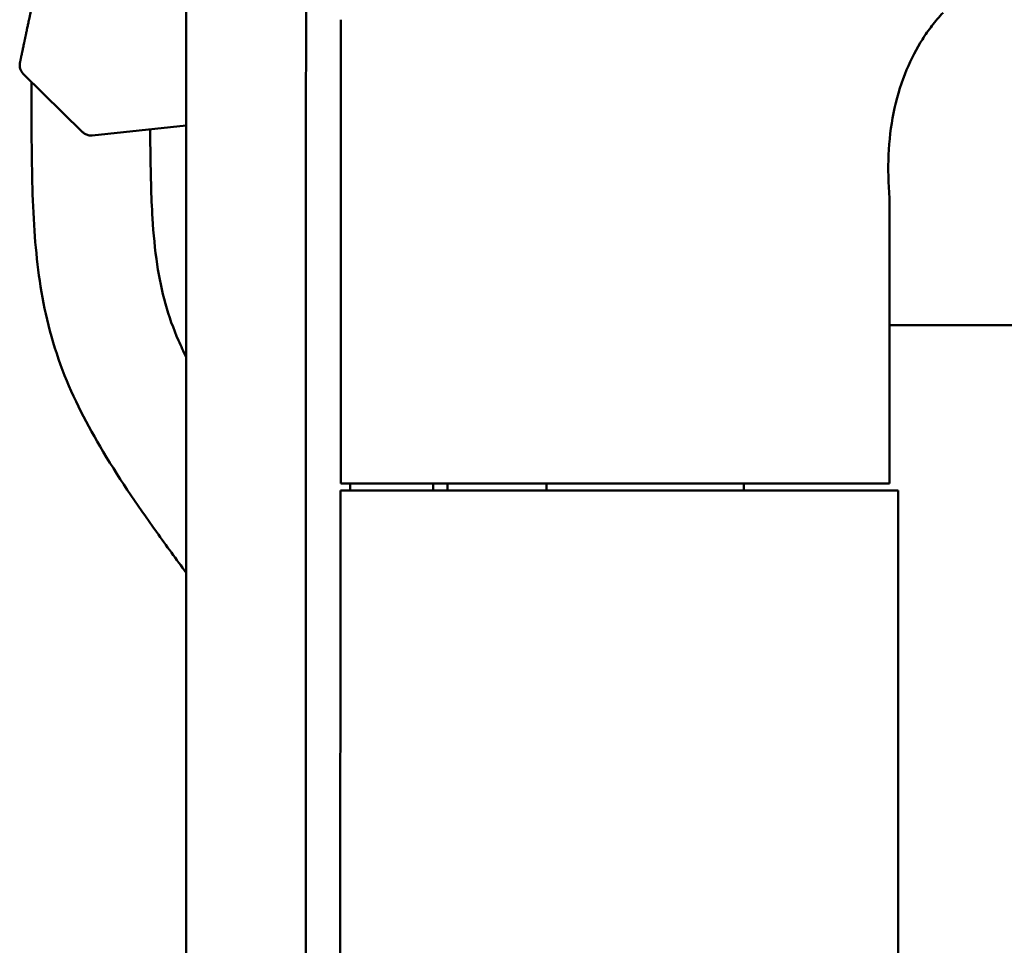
# Model space of a CAD drawing. Header units: millimetres. Extents: x 0 to 4878, y -120 to 1682.
# Tile 140 of 256: x 672 to 713, y 1248 to 1287. Entities that reach past the tile are written whole.
import ezdxf

# ---------------------------------------------------------------- set-up
doc = ezdxf.new("R2010")
doc.units = ezdxf.units.MM
doc.header["$LTSCALE"] = 2
doc.layers.add('Sichtbar (ISO)', color=7, linetype='Continuous', lineweight=50)

msp = doc.modelspace()

# ---------------------------------------------------------------- linework, layer by layer
at = {"layer": 'Sichtbar (ISO)'}
for p, q in [((678.5578, 1322.9603), (678.5578, 1067.795)), ((685.0678, 1287.0652), (685.0678, 1267.5137)), ((671.5434, 1285.2463), (671.5449, 1285.2536)), ((671.5449, 1285.2536), (671.5449, 1285.2536)), ((674.1864, 1282.3277), (671.6825, 1284.7879)), ((672.0328, 1284.2256), (672.0328, 1284.4438)), ((678.5578, 1282.5983), (674.5881, 1282.1871)), ((708.2081, 1267.5136), (708.2081, 1279.1072)), ((717.3063, 1274.1829), (708.2081, 1274.1829)), ((690.7224, 1267.5137), (685.0678, 1267.5137)), ((689.5744, 1267.2137), (689.5744, 1267.5137)), ((693.3468, 1267.5137), (690.7224, 1267.5137)), ((693.3468, 1267.5137), (708.2081, 1267.5136)), ((693.7436, 1267.5137), (693.7436, 1267.2137)), ((702.0678, 1267.5136), (702.0678, 1267.2136)), ((690.5466, 1267.2137), (693.1305, 1267.2137)), ((707.0138, 1267.2136), (693.1305, 1267.2137)), ((708.5697, 1267.2136), (707.0138, 1267.2136)), ((708.5697, 1123.8136), (708.5697, 1267.2136))]:
    msp.add_line(p, q, dxfattribs=at)
msp.add_arc((672.0329, 1285.1446), 0.5, 168.2665, 225.50316, dxfattribs=at)
msp.add_ellipse((672.0344, 1285.1519), major_axis=(-0.4893, 0.1028), ratio=0.9824072, start_param=0.0016579, end_param=0.0022927, dxfattribs=at)
for points, knots in [([(683.5875, 1212.8494), (683.5875, 1214.9565), (683.5875, 1217.0358), (683.5875, 1219.0894), (683.5875, 1220.8289), (683.5876, 1222.5494), (683.5876, 1224.2514), (683.5877, 1229.8733), (683.5879, 1235.2934), (683.5885, 1240.4996), (683.589, 1244.7562), (683.5898, 1248.8714), (683.5901, 1252.8878), (683.5903, 1255.2712), (683.5903, 1257.6198), (683.5903, 1259.9435), (683.5902, 1262.3777), (683.59, 1264.7842), (683.5902, 1267.1958), (683.5904, 1270.9654), (683.5915, 1274.7475), (683.5953, 1278.6681), (683.5963, 1279.6113), (683.5974, 1280.5624), (683.5986, 1281.5193), (683.6047, 1286.2444), (683.6141, 1291.1138), (683.6174, 1295.8377), (683.618, 1296.6785), (683.6183, 1297.5148), (683.6188, 1298.3461), (683.6209, 1302.4527), (683.6261, 1306.2443), (683.6652, 1310.1675), (683.6875, 1312.4043), (683.7191, 1314.6885), (683.8383, 1316.859), (683.8467, 1317.0109), (683.8555, 1317.1625), (683.8647, 1317.3136), (683.9317, 1318.4067), (684.0236, 1319.4747), (684.1424, 1320.5368), (684.2471, 1321.4731), (684.3727, 1322.4049), (684.5171, 1323.355)], [0.10366242, 0.10366242, 0.10366242, 0.10366242, 0.14285714, 0.14285714, 0.14285714, 0.17605656, 0.17605656, 0.17605656, 0.28571429, 0.28571429, 0.28571429, 0.37536841, 0.37536841, 0.37536841, 0.42857143, 0.42857143, 0.42857143, 0.48430749, 0.48430749, 0.48430749, 0.57142857, 0.57142857, 0.57142857, 0.59238667, 0.59238667, 0.59238667, 0.69586735, 0.69586735, 0.69586735, 0.71428571, 0.71428571, 0.71428571, 0.80526972, 0.80526972, 0.80526972, 0.85714286, 0.85714286, 0.85714286, 0.86077332, 0.86077332, 0.86077332, 0.88703608, 0.88703608, 0.88703608, 0.91018892, 0.91018892, 0.91018892, 0.91018892]), ([(674.1803, 1301.5901), (674.1766, 1301.4621), (674.1681, 1301.1667), (674.1534, 1300.6868), (674.1354, 1300.1347), (674.1147, 1299.5513), (674.0923, 1298.9784), (674.0694, 1298.4489), (674.0466, 1297.9797), (674.0236, 1297.5601), (673.9997, 1297.1849), (673.9737, 1296.8473), (673.9439, 1296.533), (673.9082, 1296.2268), (673.8647, 1295.9206), (673.8135, 1295.6146), (673.7559, 1295.3096), (673.6933, 1295.0037), (673.6267, 1294.6954), (673.5572, 1294.3836), (673.4856, 1294.0686), (673.4126, 1293.7505), (673.3384, 1293.4291), (673.2634, 1293.1039), (673.1876, 1292.7752), (673.1113, 1292.443), (673.0345, 1292.1073), (672.9573, 1291.7683), (672.8799, 1291.4269), (672.8028, 1291.0844), (672.7259, 1290.7414), (672.6495, 1290.3984), (672.5735, 1290.0559), (672.4986, 1289.716), (672.4253, 1289.3822), (672.3549, 1289.0598), (672.289, 1288.7566), (672.2293, 1288.481), (672.1763, 1288.2354), (672.1293, 1288.0171), (672.0872, 1287.8206), (672.0493, 1287.6437), (672.0152, 1287.4844), (671.9845, 1287.3405), (671.9568, 1287.2105), (671.9318, 1287.0929), (671.9094, 1286.9873), (671.8892, 1286.8921), (671.8712, 1286.8069), (671.8549, 1286.73), (671.8404, 1286.6616), (671.8277, 1286.6012), (671.8162, 1286.5471), (671.8054, 1286.4956), (671.7951, 1286.4471), (671.7859, 1286.4035), (671.7782, 1286.3668), (671.7717, 1286.336), (671.7654, 1286.3059), (671.7594, 1286.2777), (671.7539, 1286.2515), (671.7488, 1286.2271), (671.7438, 1286.2035), (671.7391, 1286.1813), (671.7347, 1286.1602), (671.7305, 1286.1405), (671.7268, 1286.1226), (671.7235, 1286.1068), (671.7213, 1286.0964), (671.7202, 1286.0911), (671.72, 1286.0901)], [0, 0, 0, 0, 0.023436, 0.0542043, 0.08829, 0.1250801, 0.1617403, 0.1938089, 0.2221577, 0.2476105, 0.2705883, 0.2909755, 0.3098963, 0.329008, 0.3483634, 0.3676367, 0.386821, 0.4059835, 0.4253007, 0.4448528, 0.4645742, 0.4844442, 0.5045266, 0.5248447, 0.5453728, 0.5661079, 0.587066, 0.6082304, 0.6295574, 0.6509603, 0.6723399, 0.6937257, 0.7151461, 0.7364432, 0.7573706, 0.7777015, 0.7968928, 0.8142963, 0.829549, 0.8431585, 0.8555129, 0.866705, 0.8768534, 0.8860887, 0.8945283, 0.9022893, 0.9093715, 0.9157919, 0.9216751, 0.9271371, 0.9321524, 0.9366182, 0.9408651, 0.9452112, 0.9496642, 0.9539892, 0.9577797, 0.9611145, 0.9644139, 0.9678179, 0.9712875, 0.9747832, 0.9782659, 0.9817857, 0.9854039, 0.9890703, 0.9926785, 0.9961209, 0.9992905, 1, 1, 1, 1]), ([(710.4647, 1287.3598), (710.294, 1287.1844), (710.1383, 1287.0002), (709.8487, 1286.6229), (709.7141, 1286.429), (709.5893, 1286.2315)], [0.00044543, 0.00044543, 0.00044543, 0.00044543, 0.10048235, 0.10048235, 0.20051458, 0.20051458, 0.20051458, 0.20051458]), ([(671.72, 1286.0901), (671.712, 1286.0522), (671.7047, 1286.0173), (671.6977, 1285.9843), (671.6907, 1285.951), (671.6841, 1285.9196), (671.6777, 1285.8889), (671.672, 1285.8616), (671.6664, 1285.8349), (671.6609, 1285.8085), (671.6559, 1285.7848), (671.651, 1285.7614), (671.6461, 1285.7382), (671.6417, 1285.7173), (671.6374, 1285.6965), (671.6331, 1285.6759), (671.6292, 1285.6572), (671.6253, 1285.6387), (671.6214, 1285.6202), (671.618, 1285.6036), (671.6145, 1285.5871), (671.6111, 1285.5706), (671.608, 1285.5558), (671.6049, 1285.5411), (671.6018, 1285.5265), (671.5991, 1285.5134), (671.5964, 1285.5003), (671.5937, 1285.4873), (671.5912, 1285.4757), (671.5888, 1285.4641), (671.5864, 1285.4525), (671.5842, 1285.442), (671.582, 1285.4316), (671.5798, 1285.4212), (671.5779, 1285.4117), (671.5759, 1285.4023), (671.574, 1285.3929), (671.5722, 1285.3844), (671.5704, 1285.3759), (671.5686, 1285.3673), (671.567, 1285.3596), (671.5654, 1285.3519), (671.5638, 1285.3441), (671.5623, 1285.3371), (671.5608, 1285.3301), (671.5594, 1285.3231), (671.558, 1285.3167), (671.5567, 1285.3103), (671.5554, 1285.3039), (671.5542, 1285.298), (671.5529, 1285.2922), (671.5517, 1285.2864), (671.5506, 1285.281), (671.5495, 1285.2757), (671.5484, 1285.2703), (671.5472, 1285.2648), (671.5461, 1285.2594), (671.545, 1285.2539)], [0, 0, 0, 0, 0.1045178, 0.1045178, 0.1045178, 0.2100301, 0.2100301, 0.2100301, 0.3039752, 0.3039752, 0.3039752, 0.3881791, 0.3881791, 0.3881791, 0.4640448, 0.4640448, 0.4640448, 0.5327081, 0.5327081, 0.5327081, 0.5945826, 0.5945826, 0.5945826, 0.6500933, 0.6500933, 0.6500933, 0.6996181, 0.6996181, 0.6996181, 0.7440344, 0.7440344, 0.7440344, 0.784052, 0.784052, 0.784052, 0.8202668, 0.8202668, 0.8202668, 0.8531866, 0.8531866, 0.8531866, 0.8831204, 0.8831204, 0.8831204, 0.9103513, 0.9103513, 0.9103513, 0.9351623, 0.9351623, 0.9351623, 0.9578367, 0.9578367, 0.9578367, 0.9786575, 0.9786575, 0.9786575, 1, 1, 1, 1]), ([(708.1905, 1279.7784), (708.146, 1280.3885), (708.1394, 1280.9943), (708.2123, 1282.1976), (708.2935, 1282.7834), (708.5465, 1283.92), (708.7194, 1284.4555), (709.1226, 1285.4227), (709.3494, 1285.8518), (709.5893, 1286.2315)], [0.00000099, 0.00000099, 0.00000099, 0.00000099, 0.18387021, 0.18387021, 0.37272594, 0.37272594, 0.56967753, 0.56967753, 0.76232684, 0.76232684, 0.76232684, 0.76232684]), ([(678.5578, 1263.7406), (678.1363, 1264.3133), (677.7167, 1264.8874), (677.3032, 1265.4659), (676.4638, 1266.6402), (675.6491, 1267.8325), (674.919, 1269.0774), (674.2743, 1270.1768), (673.6954, 1271.3172), (673.2577, 1272.5128), (673.0287, 1273.1384), (672.8382, 1273.7791), (672.6855, 1274.4276), (672.397, 1275.6525), (672.243, 1276.905), (672.1562, 1278.1604), (672.1088, 1278.8463), (672.0815, 1279.5331), (672.064, 1280.2201), (672.0299, 1281.5547), (672.0328, 1282.8904), (672.0328, 1284.2256)], [0.64820846, 0.64820846, 0.64820846, 0.64820846, 0.68209928, 0.68209928, 0.68209928, 0.75088861, 0.75088861, 0.75088861, 0.81163639, 0.81163639, 0.81163639, 0.84342403, 0.84342403, 0.84342403, 0.90346722, 0.90346722, 0.90346722, 0.93627437, 0.93627437, 0.93627437, 1, 1, 1, 1]), ([(674.5881, 1282.1872), (674.5345, 1282.1816), (674.4792, 1282.1849), (674.3748, 1282.2084), (674.3243, 1282.2287), (674.2454, 1282.2762), (674.2142, 1282.3004), (674.1863, 1282.3277)], [0, 0, 0, 0, 0.016179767, 0.016179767, 0.032103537, 0.032103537, 0.043797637, 0.043797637, 0.043797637, 0.043797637]), ([(677.0349, 1282.4406), (677.0384, 1281.6628), (677.0474, 1280.8851), (677.0702, 1280.1077), (677.084, 1279.6346), (677.1029, 1279.1617), (677.1323, 1278.6893), (677.1727, 1278.0374), (677.233, 1277.3867), (677.3295, 1276.7405), (677.4127, 1276.1832), (677.5229, 1275.6292), (677.675, 1275.0868), (677.8231, 1274.5584), (678.0111, 1274.041), (678.23, 1273.5374), (678.3329, 1273.3007), (678.4426, 1273.0672), (678.5578, 1272.8363)], [0.02839714, 0.02839714, 0.02839714, 0.02839714, 0.06551724, 0.06551724, 0.06551724, 0.08810313, 0.08810313, 0.08810313, 0.11927517, 0.11927517, 0.11927517, 0.14616215, 0.14616215, 0.14616215, 0.17235611, 0.17235611, 0.17235611, 0.18466248, 0.18466248, 0.18466248, 0.18466248]), ([(684.7858, 1219.4024), (684.9864, 1221.3153), (685.0747, 1223.5764), (685.071, 1231.3745), (685.0523, 1232.1038), (685.0494, 1240.0381), (685.0489, 1244.1454), (685.0483, 1252.9974), (685.0535, 1260.0084), (685.0548, 1267.2137)], [0.000001, 0.000001, 0.000001, 0.000001, 0.5960133, 0.5960133, 0.8647798, 0.8647798, 0.9290071, 0.9290071, 1.2342461, 1.2342461, 1.2342461, 1.2342461]), ([(690.5466, 1267.2137), (689.94, 1267.2137), (689.3837, 1267.2137), (688.8734, 1267.2137), (687.1144, 1267.2137), (685.9014, 1267.2137), (685.0548, 1267.2137)], [0, 0, 0, 0, 0.2248824, 0.2248824, 0.2248824, 1, 1, 1, 1])]:
    msp.add_open_spline(points, degree=3, knots=knots, dxfattribs=at)
for points in [[(708.2081, 1279.1072), (708.2074, 1279.3299), (708.2017, 1279.5539), (708.1906, 1279.7784)], [(685.4688, 1267.2137), (685.4689, 1267.3137), (685.4689, 1267.4137), (685.4689, 1267.5137)], [(688.9586, 1267.2137), (688.9586, 1267.3138), (688.9586, 1267.4138), (688.9586, 1267.5137)]]:
    msp.add_open_spline(points, degree=3, dxfattribs=at)

doc.saveas('drawing.dxf')
